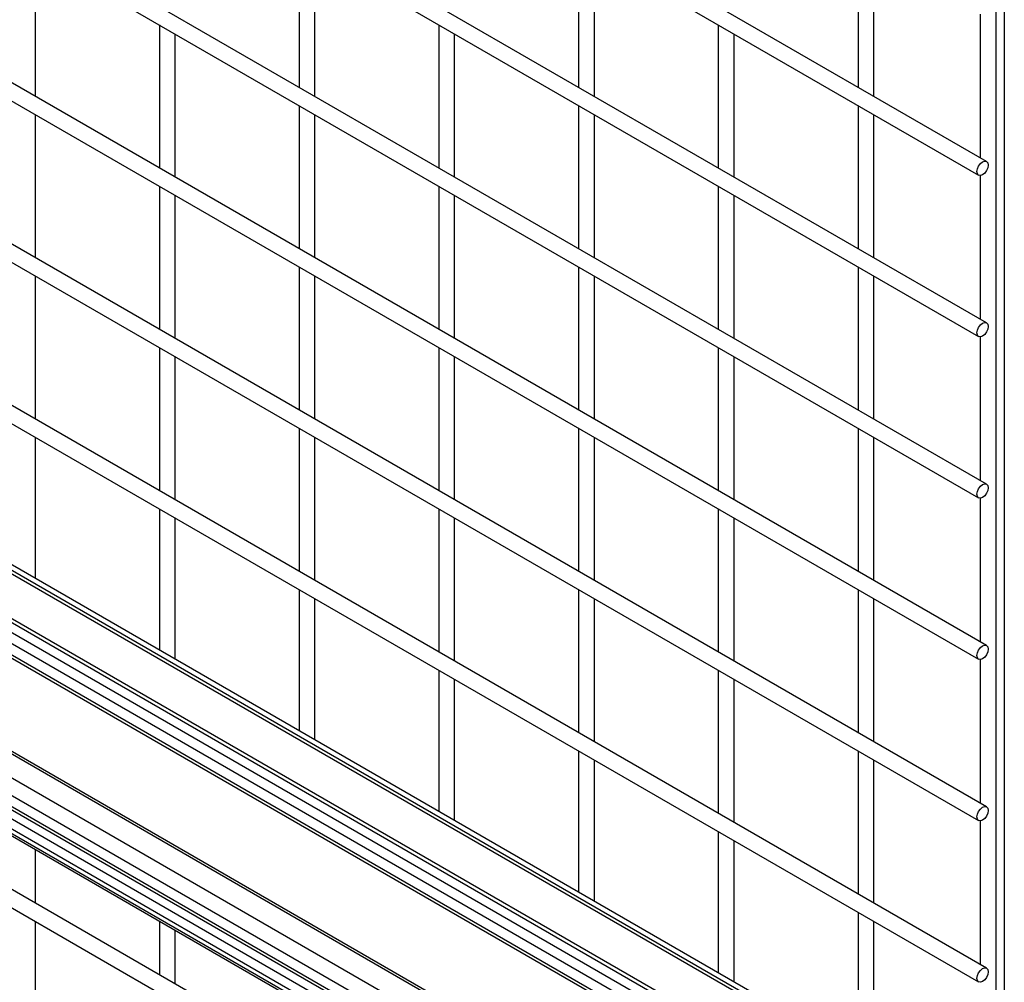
# Model space of a CAD drawing. Header units: inches. Extents: x 0.2 to 10.8, y 0.2 to 8.2.
# Tile 37 of 49: x 10.014 to 10.37, y 4.813 to 5.16. Entities that reach past the tile are written whole.
import ezdxf

# ---------------------------------------------------------------- set-up
doc = ezdxf.new("R2010")
doc.units = ezdxf.units.IN
doc.header["$MEASUREMENT"] = 0

msp = doc.modelspace()

# ---------------------------------------------------------------- linework, layer by layer
for p, q in [((10.36383, 5.10921), (9.61599, 5.54094)), ((9.61599, 5.53434), (10.36098, 5.10427)), ((10.36383, 5.05089), (9.61599, 5.48261)), ((9.61599, 5.47601), (10.36098, 5.04594)), ((10.36383, 4.99257), (9.61599, 5.42429)), ((9.61599, 5.41769), (10.36098, 4.98762)), ((10.36383, 4.93424), (9.61599, 5.36596)), ((9.61599, 5.35936), (10.36098, 4.92929)), ((10.36728, 4.74929), (10.36728, 5.35122)), ((10.37027, 5.34959), (10.37027, 4.74757)), ((10.36383, 4.87592), (9.61599, 5.30764)), ((9.61599, 5.30104), (10.36098, 4.87097)), ((10.36383, 4.81759), (9.61599, 5.24931)), ((9.61599, 5.24272), (10.36098, 4.81264)), ((10.36516, 4.75922), (9.61599, 5.1917)), ((9.61599, 5.18983), (10.36239, 4.75894)), ((10.3604, 4.75866), (9.61599, 5.18839)), ((10.11534, 5.18774), (10.11534, 5.13602)), ((10.21636, 5.18775), (10.21636, 5.13603)), ((10.31738, 5.18776), (10.31738, 5.13604)), ((10.02004, 5.13271), (10.02004, 5.18443)), ((10.12106, 5.13272), (10.12106, 5.18444)), ((10.22207, 5.13273), (10.22207, 5.18445)), ((10.32309, 5.13274), (10.32309, 5.18446)), ((9.61599, 5.17235), (10.34863, 4.7494)), ((9.61599, 5.17086), (10.26403, 4.79675)), ((9.61599, 5.16721), (10.26403, 4.79311)), ((9.61599, 5.16325), (10.27451, 4.78309)), ((10.36157, 5.16246), (10.36157, 5.11052)), ((10.27451, 4.77895), (9.61599, 5.15911)), ((9.61599, 5.15804), (10.27517, 4.77751)), ((10.06484, 5.15858), (10.06484, 5.10685)), ((10.16585, 5.15859), (10.16585, 5.10686)), ((10.26687, 5.15859), (10.26687, 5.10687)), ((10.07055, 5.10355), (10.07055, 5.15528)), ((10.17157, 5.10356), (10.17157, 5.15529)), ((10.27258, 5.10357), (10.27258, 5.1553)), ((10.11534, 5.12942), (10.11534, 5.07769)), ((10.21636, 5.12943), (10.21636, 5.0777)), ((10.31738, 5.12944), (10.31738, 5.07771)), ((10.02004, 5.07438), (10.02004, 5.12611)), ((10.12106, 5.07439), (10.12106, 5.12612)), ((10.22207, 5.0744), (10.22207, 5.12613)), ((10.32309, 5.07441), (10.32309, 5.12614)), ((10.27833, 4.73227), (9.61599, 5.11463)), ((9.61599, 5.10839), (10.27451, 4.72824)), ((9.64177, 5.10946), (10.26093, 4.75203)), ((10.26093, 4.75096), (9.64177, 5.10839)), ((10.27451, 4.7241), (9.61599, 5.10425)), ((10.36157, 5.10413), (10.36157, 5.0522)), ((9.61599, 5.10319), (10.27516, 4.72266)), ((10.26403, 4.72566), (9.61599, 5.09976)), ((10.06484, 5.10025), (10.06484, 5.04853)), ((10.16585, 5.10026), (10.16585, 5.04853)), ((10.17157, 5.04524), (10.17157, 5.09696)), ((10.26687, 5.10027), (10.26687, 5.04854)), ((10.27258, 5.04525), (10.27258, 5.09697)), ((10.26403, 4.72201), (9.61599, 5.09612)), ((10.34864, 4.67155), (9.61599, 5.0945)), ((9.61599, 5.09375), (10.35011, 4.66995)), ((10.07055, 5.04523), (10.07055, 5.09695)), ((10.36383, 4.64262), (9.61599, 5.07434)), ((10.11534, 5.07109), (10.11534, 5.01937)), ((10.21636, 5.0711), (10.21636, 5.01938)), ((10.31738, 5.07111), (10.31738, 5.01939)), ((9.61599, 5.06774), (10.36098, 4.63767)), ((10.02004, 5.01606), (10.02004, 5.06779)), ((10.12106, 5.01607), (10.12106, 5.0678)), ((10.22207, 5.01608), (10.22207, 5.0678)), ((10.32309, 5.01609), (10.32309, 5.06781)), ((10.36157, 5.04581), (10.36157, 4.99387)), ((10.06484, 5.04193), (10.06484, 4.9902)), ((10.16585, 5.04194), (10.16585, 4.99021)), ((10.26687, 5.04195), (10.26687, 4.99022)), ((10.07055, 4.9869), (10.07055, 5.03863)), ((10.17157, 4.98691), (10.17157, 5.03864)), ((10.27258, 4.98692), (10.27258, 5.03865)), ((10.11534, 5.01277), (10.11534, 4.96104)), ((10.21636, 5.01278), (10.21636, 4.96105)), ((10.31738, 5.01279), (10.31738, 4.96106)), ((10.02004, 4.95845), (10.02004, 5.00946)), ((10.12106, 4.95774), (10.12106, 5.00947)), ((10.22207, 4.95775), (10.22207, 5.00948)), ((10.32309, 4.95776), (10.32309, 5.00949)), ((10.36157, 4.98749), (10.36157, 4.93555)), ((10.06484, 4.9836), (10.06484, 4.93259)), ((10.16585, 4.98361), (10.16585, 4.93189)), ((10.26687, 4.98362), (10.26687, 4.9319)), ((10.07055, 4.92929), (10.07055, 4.9803)), ((10.17157, 4.92859), (10.17157, 4.98031)), ((10.27258, 4.9286), (10.27258, 4.98032)), ((10.11534, 4.95445), (10.11534, 4.90343)), ((10.12106, 4.90014), (10.12106, 4.95115)), ((10.21636, 4.95445), (10.21636, 4.90273)), ((10.22207, 4.89943), (10.22207, 4.95116)), ((10.31738, 4.95446), (10.31738, 4.90274)), ((10.32309, 4.89944), (10.32309, 4.95117)), ((10.36157, 4.92916), (10.36157, 4.87723)), ((10.16585, 4.92529), (10.16585, 4.87428)), ((10.26687, 4.9253), (10.26687, 4.87357)), ((10.17157, 4.87098), (10.17157, 4.92199)), ((10.27258, 4.87027), (10.27258, 4.922)), ((10.21636, 4.89613), (10.21636, 4.84512)), ((10.31738, 4.89614), (10.31738, 4.84441)), ((10.22207, 4.84182), (10.22207, 4.89283)), ((10.32309, 4.84111), (10.32309, 4.89284)), ((10.36157, 4.87084), (10.36157, 4.8189)), ((10.26687, 4.86697), (10.26687, 4.81596)), ((10.27258, 4.81266), (10.27258, 4.86367)), ((10.02004, 4.84109), (10.02004, 4.86049)), ((10.31738, 4.83782), (10.31738, 4.7868)), ((10.02004, 4.78276), (10.02004, 4.83449)), ((10.06484, 4.83463), (10.06484, 4.81523)), ((10.32309, 4.78351), (10.32309, 4.83452)), ((10.07055, 4.81193), (10.07055, 4.83133))]:
    msp.add_line(p, q)
at = {"flags": 128}
for points in [[(10.36443, 5.10791), (10.36427, 5.10693), (10.36383, 5.10592), (10.36318, 5.10503), (10.36241, 5.10441), (10.36163, 5.10414), (10.36098, 5.10427), (10.36054, 5.10477), (10.36039, 5.10557), (10.36054, 5.10656), (10.36098, 5.10757), (10.36163, 5.10845), (10.36241, 5.10907), (10.36318, 5.10934), (10.36383, 5.10921), (10.36427, 5.10871), (10.36443, 5.10791)], [(10.36443, 5.04958), (10.36427, 5.0486), (10.36383, 5.04759), (10.36318, 5.04671), (10.36241, 5.04608), (10.36163, 5.04581), (10.36098, 5.04594), (10.36054, 5.04645), (10.36039, 5.04725), (10.36054, 5.04823), (10.36098, 5.04924), (10.36163, 5.05013), (10.36241, 5.05075), (10.36318, 5.05102), (10.36383, 5.05089), (10.36427, 5.05039), (10.36443, 5.04958)], [(10.36443, 4.99126), (10.36427, 4.99028), (10.36383, 4.98927), (10.36318, 4.98838), (10.36241, 4.98776), (10.36163, 4.98749), (10.36098, 4.98762), (10.36054, 4.98812), (10.36039, 4.98893), (10.36054, 4.98991), (10.36098, 4.99092), (10.36163, 4.9918), (10.36241, 4.99242), (10.36318, 4.99269), (10.36383, 4.99257), (10.36427, 4.99206), (10.36443, 4.99126)], [(10.36443, 4.93293), (10.36427, 4.93195), (10.36383, 4.93094), (10.36318, 4.93006), (10.36241, 4.92943), (10.36163, 4.92917), (10.36098, 4.92929), (10.36054, 4.9298), (10.36039, 4.9306), (10.36054, 4.93158), (10.36098, 4.93259), (10.36163, 4.93348), (10.36241, 4.9341), (10.36318, 4.93437), (10.36383, 4.93424), (10.36427, 4.93374), (10.36443, 4.93293)], [(10.36443, 4.87461), (10.36427, 4.87363), (10.36383, 4.87262), (10.36318, 4.87173), (10.36241, 4.87111), (10.36163, 4.87084), (10.36098, 4.87097), (10.36054, 4.87147), (10.36039, 4.87228), (10.36054, 4.87326), (10.36098, 4.87427), (10.36163, 4.87515), (10.36241, 4.87578), (10.36318, 4.87604), (10.36383, 4.87592), (10.36427, 4.87541), (10.36443, 4.87461)], [(10.36443, 4.81628), (10.36427, 4.8153), (10.36383, 4.81429), (10.36318, 4.81341), (10.36241, 4.81279), (10.36163, 4.81252), (10.36098, 4.81264), (10.36054, 4.81315), (10.36039, 4.81395), (10.36054, 4.81493), (10.36098, 4.81594), (10.36163, 4.81683), (10.36241, 4.81745), (10.36318, 4.81772), (10.36383, 4.81759), (10.36427, 4.81709), (10.36443, 4.81628)]]:
    msp.add_lwpolyline(points, dxfattribs=at)

doc.saveas('drawing.dxf')
